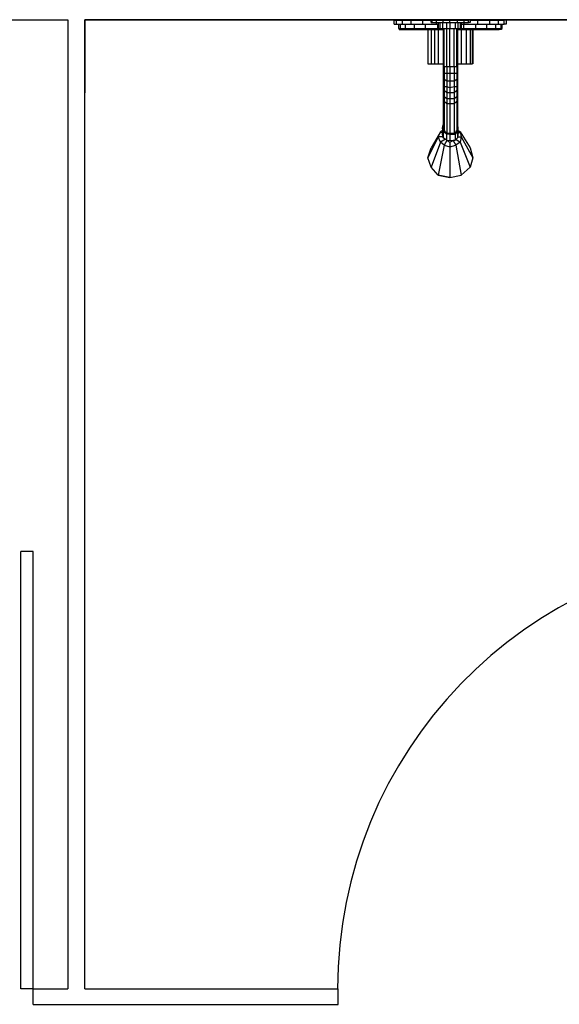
# Model space of a CAD drawing. Header units: millimetres. Extents: x 335 to 739275, y -1 to 84.
# Tile 17 of 71: x 391.864 to 392.846, y 13.346 to 15.137. Entities that reach past the tile are written whole.
import ezdxf

# ---------------------------------------------------------------- set-up
doc = ezdxf.new("R2010")
doc.units = ezdxf.units.MM
doc.header["$MEASUREMENT"] = 0

msp = doc.modelspace()

# ---------------------------------------------------------------- linework, layer by layer
at = {"color": 7}
for p, q in [((390.6307, 15.1367), (391.9517, 15.1367)), ((391.9517, 15.1367), (391.9517, 13.3737)), ((391.9827, 15.1367), (393.3107, 15.1367)), ((391.9827, 13.3737), (391.9827, 15.1367)), ((393.3107, 15.1367), (391.9827, 15.1367)), ((391.9827, 15.1367), (391.9827, 15.0037)), ((391.8657, 13.3737), (391.8657, 14.1697)), ((391.8887, 14.1697), (391.8657, 14.1697)), ((391.8887, 13.3737), (391.8887, 14.1697)), ((391.8887, 13.3737), (391.8657, 13.3737)), ((391.8887, 13.3737), (391.9517, 13.3737)), ((391.8887, 13.3457), (391.8887, 13.3737)), ((391.9827, 13.3737), (392.4437, 13.3737)), ((392.4437, 13.3457), (392.4437, 13.3737)), ((391.8887, 13.3457), (392.4437, 13.3457))]:
    msp.add_line(p, q, dxfattribs=at)
at = {"color": 8}
for p, q in [((392.5457, 15.1287), (392.5457, 15.1357)), ((392.5457, 15.1357), (392.5497, 15.1357)), ((392.5497, 15.1357), (392.5607, 15.1357)), ((392.5497, 15.1287), (392.5497, 15.1357)), ((392.5607, 15.1357), (392.5767, 15.1357)), ((392.5607, 15.1287), (392.5607, 15.1357)), ((392.5767, 15.1357), (392.5977, 15.1357)), ((392.5767, 15.1287), (392.5767, 15.1357)), ((392.5977, 15.1357), (392.6127, 15.1357)), ((392.5977, 15.1287), (392.5977, 15.1357)), ((392.6127, 15.1317), (392.6127, 15.1357)), ((392.6127, 15.1357), (392.6147, 15.1357)), ((392.6147, 15.1357), (392.6227, 15.1357)), ((392.6147, 15.1317), (392.6147, 15.1357)), ((392.6227, 15.1357), (392.6347, 15.1357)), ((392.6227, 15.1317), (392.6227, 15.1357)), ((392.6347, 15.1357), (392.6467, 15.1357)), ((392.6347, 15.1317), (392.6347, 15.1357)), ((392.6467, 15.1357), (392.6607, 15.1357)), ((392.6467, 15.1317), (392.6467, 15.1357)), ((392.6607, 15.1357), (392.6727, 15.1357)), ((392.6607, 15.1317), (392.6607, 15.1357)), ((392.6727, 15.1357), (392.6807, 15.1357)), ((392.6727, 15.1317), (392.6727, 15.1357)), ((392.6837, 15.1357), (392.6807, 15.1357)), ((392.6807, 15.1317), (392.6807, 15.1357)), ((392.6837, 15.1357), (392.6837, 15.1317)), ((392.6837, 15.1357), (392.6977, 15.1357)), ((392.6977, 15.1357), (392.7197, 15.1357)), ((392.6977, 15.1287), (392.6977, 15.1357)), ((392.7197, 15.1357), (392.7357, 15.1357)), ((392.7197, 15.1287), (392.7197, 15.1357)), ((392.7357, 15.1357), (392.7457, 15.1357)), ((392.7357, 15.1287), (392.7357, 15.1357)), ((392.7497, 15.1357), (392.7457, 15.1357)), ((392.7457, 15.1287), (392.7457, 15.1357)), ((392.7497, 15.1357), (392.7497, 15.1287)), ((392.5457, 15.1287), (392.5497, 15.1287)), ((392.5497, 15.1287), (392.5607, 15.1287)), ((392.5537, 15.1287), (392.5537, 15.1207)), ((392.5537, 15.1207), (392.5567, 15.1207)), ((392.5547, 15.1207), (392.5547, 15.1187)), ((392.5547, 15.1187), (392.5587, 15.1187)), ((392.5567, 15.1287), (392.5567, 15.1207)), ((392.5567, 15.1207), (392.5657, 15.1207)), ((392.5587, 15.1207), (392.5587, 15.1187)), ((392.5587, 15.1187), (392.5667, 15.1187)), ((392.5607, 15.1287), (392.5767, 15.1287)), ((392.5657, 15.1287), (392.5657, 15.1207)), ((392.5657, 15.1207), (392.5817, 15.1207)), ((392.5667, 15.1207), (392.5667, 15.1187)), ((392.5667, 15.1187), (392.5817, 15.1187)), ((392.5767, 15.1287), (392.5977, 15.1287)), ((392.5817, 15.1287), (392.5817, 15.1207)), ((392.5817, 15.1207), (392.6017, 15.1207)), ((392.5817, 15.1207), (392.5817, 15.1187)), ((392.5817, 15.1187), (392.6017, 15.1187)), ((392.5977, 15.1287), (392.6227, 15.1287)), ((392.6017, 15.1287), (392.6017, 15.1207)), ((392.6017, 15.1207), (392.6247, 15.1207)), ((392.6017, 15.1207), (392.6017, 15.1187)), ((392.6017, 15.1187), (392.6247, 15.1187)), ((392.6067, 15.1187), (392.6067, 15.0567)), ((392.6067, 15.1187), (392.6067, 15.0567)), ((392.6127, 15.1317), (392.6147, 15.1317)), ((392.6127, 15.1187), (392.6127, 15.0567)), ((392.6147, 15.1317), (392.6227, 15.1317)), ((392.6187, 15.1187), (392.6187, 15.0567)), ((392.6227, 15.1317), (392.6347, 15.1317)), ((392.6227, 15.1287), (392.6227, 15.1317)), ((392.6227, 15.1287), (392.6257, 15.1287)), ((392.6247, 15.1287), (392.6247, 15.1207)), ((392.6247, 15.1207), (392.6257, 15.1207)), ((392.6247, 15.1207), (392.6247, 15.1187)), ((392.6247, 15.1187), (392.6347, 15.1187)), ((392.6257, 15.1317), (392.6257, 15.1207)), ((392.6257, 15.1207), (392.6287, 15.1207)), ((392.6257, 15.1187), (392.6257, 15.0567)), ((392.6287, 15.1317), (392.6287, 15.1207)), ((392.6287, 15.1207), (392.6337, 15.1207)), ((392.6337, 15.1317), (392.6337, 15.1207)), ((392.6337, 15.1207), (392.6407, 15.1207)), ((392.6347, 15.1317), (392.6467, 15.1317)), ((392.6347, 15.1207), (392.6347, 15.0507)), ((392.6367, 15.0507), (392.6367, 15.1207)), ((392.6407, 15.1317), (392.6407, 15.1207)), ((392.6407, 15.1207), (392.6467, 15.1207)), ((392.6417, 15.0507), (392.6417, 15.1207)), ((392.6467, 15.1317), (392.6607, 15.1317)), ((392.6467, 15.1317), (392.6467, 15.1207)), ((392.6467, 15.1207), (392.6567, 15.1207)), ((392.6467, 15.0507), (392.6467, 15.1207)), ((392.6547, 15.0507), (392.6547, 15.1207)), ((392.6567, 15.1317), (392.6567, 15.1207)), ((392.6567, 15.1207), (392.6617, 15.1207)), ((392.6597, 15.0507), (392.6597, 15.1207)), ((392.6607, 15.1317), (392.6727, 15.1317)), ((392.6607, 15.1207), (392.6607, 15.0507)), ((392.6607, 15.1187), (392.6717, 15.1187)), ((392.6617, 15.1317), (392.6617, 15.1207)), ((392.6617, 15.1207), (392.6657, 15.1207)), ((392.6657, 15.1317), (392.6657, 15.1207)), ((392.6677, 15.1207), (392.6657, 15.1207)), ((392.6677, 15.1317), (392.6677, 15.1207)), ((392.6677, 15.1287), (392.6727, 15.1287)), ((392.6677, 15.1207), (392.6717, 15.1207)), ((392.6677, 15.1187), (392.6677, 15.0567)), ((392.6717, 15.1287), (392.6717, 15.1207)), ((392.6717, 15.1207), (392.6937, 15.1207)), ((392.6717, 15.1207), (392.6717, 15.1187)), ((392.6717, 15.1187), (392.6937, 15.1187)), ((392.6727, 15.1317), (392.6807, 15.1317)), ((392.6727, 15.1287), (392.6727, 15.1317)), ((392.6727, 15.1287), (392.6977, 15.1287)), ((392.6767, 15.1187), (392.6767, 15.0567)), ((392.6837, 15.1317), (392.6807, 15.1317)), ((392.6837, 15.1187), (392.6837, 15.0567)), ((392.6877, 15.1187), (392.6877, 15.0567)), ((392.6887, 15.1187), (392.6887, 15.0567)), ((392.6937, 15.1287), (392.6937, 15.1207)), ((392.6937, 15.1207), (392.7137, 15.1207)), ((392.6937, 15.1207), (392.6937, 15.1187)), ((392.6937, 15.1187), (392.7127, 15.1187)), ((392.6977, 15.1287), (392.7197, 15.1287)), ((392.7127, 15.1207), (392.7127, 15.1187)), ((392.7127, 15.1187), (392.7287, 15.1187)), ((392.7137, 15.1287), (392.7137, 15.1207)), ((392.7137, 15.1207), (392.7297, 15.1207)), ((392.7197, 15.1287), (392.7357, 15.1287)), ((392.7287, 15.1207), (392.7287, 15.1187)), ((392.7287, 15.1187), (392.7367, 15.1187)), ((392.7297, 15.1287), (392.7297, 15.1207)), ((392.7297, 15.1207), (392.7397, 15.1207)), ((392.7357, 15.1287), (392.7457, 15.1287)), ((392.7367, 15.1207), (392.7367, 15.1187)), ((392.7407, 15.1187), (392.7367, 15.1187)), ((392.7397, 15.1287), (392.7397, 15.1207)), ((392.7417, 15.1207), (392.7397, 15.1207)), ((392.7407, 15.1207), (392.7407, 15.1187)), ((392.7417, 15.1287), (392.7417, 15.1207)), ((392.7497, 15.1287), (392.7457, 15.1287)), ((392.6067, 15.0567), (392.6127, 15.0567)), ((392.6127, 15.0567), (392.6187, 15.0567)), ((392.6187, 15.0567), (392.6257, 15.0567)), ((392.6257, 15.0567), (392.6347, 15.0567)), ((392.6347, 15.0507), (392.6347, 15.0397)), ((392.6347, 15.0507), (392.6367, 15.0507)), ((392.6417, 15.0507), (392.6367, 15.0507)), ((392.6367, 15.0507), (392.6367, 15.0387)), ((392.6467, 15.0507), (392.6417, 15.0507)), ((392.6417, 15.0507), (392.6417, 15.0387)), ((392.6547, 15.0507), (392.6467, 15.0507)), ((392.6467, 15.0507), (392.6467, 15.0387)), ((392.6597, 15.0507), (392.6547, 15.0507)), ((392.6547, 15.0507), (392.6547, 15.0387)), ((392.6607, 15.0507), (392.6597, 15.0507)), ((392.6597, 15.0507), (392.6597, 15.0387)), ((392.6607, 15.0567), (392.6677, 15.0567)), ((392.6607, 15.0507), (392.6607, 15.0397)), ((392.6677, 15.0567), (392.6767, 15.0567)), ((392.6767, 15.0567), (392.6837, 15.0567)), ((392.6837, 15.0567), (392.6877, 15.0567)), ((392.6887, 15.0567), (392.6877, 15.0567)), ((392.6347, 15.0397), (392.6347, 15.0287)), ((392.6347, 15.0397), (392.6367, 15.0387)), ((392.6347, 15.0287), (392.6367, 15.0277)), ((392.6347, 15.0287), (392.6347, 15.0187)), ((392.6417, 15.0387), (392.6367, 15.0387)), ((392.6367, 15.0387), (392.6367, 15.0277)), ((392.6417, 15.0247), (392.6367, 15.0277)), ((392.6367, 15.0277), (392.6367, 15.0147)), ((392.6467, 15.0387), (392.6417, 15.0387)), ((392.6417, 15.0387), (392.6417, 15.0247)), ((392.6547, 15.0387), (392.6467, 15.0387)), ((392.6467, 15.0387), (392.6467, 15.0247)), ((392.6597, 15.0387), (392.6547, 15.0387)), ((392.6547, 15.0387), (392.6547, 15.0247)), ((392.6597, 15.0277), (392.6547, 15.0247)), ((392.6607, 15.0397), (392.6597, 15.0387)), ((392.6597, 15.0387), (392.6597, 15.0277)), ((392.6607, 15.0287), (392.6597, 15.0277)), ((392.6597, 15.0277), (392.6597, 15.0147)), ((392.6607, 15.0397), (392.6607, 15.0287)), ((392.6607, 15.0287), (392.6607, 15.0187)), ((392.6347, 15.0187), (392.6347, 15.0077)), ((392.6347, 15.0187), (392.6367, 15.0147)), ((392.6417, 15.0147), (392.6367, 15.0147)), ((392.6367, 15.0147), (392.6367, 15.0077)), ((392.6467, 15.0247), (392.6417, 15.0247)), ((392.6417, 15.0247), (392.6417, 15.0147)), ((392.6467, 15.0127), (392.6417, 15.0147)), ((392.6417, 15.0147), (392.6417, 15.0037)), ((392.6547, 15.0247), (392.6467, 15.0247)), ((392.6467, 15.0247), (392.6467, 15.0127)), ((392.6547, 15.0147), (392.6467, 15.0127)), ((392.6467, 15.0127), (392.6467, 15.0037)), ((392.6547, 15.0247), (392.6547, 15.0147)), ((392.6597, 15.0147), (392.6547, 15.0147)), ((392.6547, 15.0147), (392.6547, 15.0037)), ((392.6607, 15.0187), (392.6597, 15.0147)), ((392.6597, 15.0147), (392.6597, 15.0077)), ((392.6607, 15.0187), (392.6607, 15.0077)), ((392.6347, 15.0077), (392.6347, 14.9997)), ((392.6347, 15.0077), (392.6367, 15.0077)), ((392.6347, 14.9997), (392.6347, 14.9917)), ((392.6347, 14.9997), (392.6367, 14.9967)), ((392.6347, 14.9917), (392.6347, 14.9397)), ((392.6347, 14.9917), (392.6367, 14.9877)), ((392.6417, 15.0037), (392.6367, 15.0077)), ((392.6367, 15.0077), (392.6367, 14.9967)), ((392.6417, 14.9927), (392.6367, 14.9967)), ((392.6367, 14.9967), (392.6367, 14.9877)), ((392.6467, 15.0037), (392.6417, 15.0037)), ((392.6417, 15.0037), (392.6417, 14.9927)), ((392.6467, 14.9927), (392.6417, 14.9927)), ((392.6417, 14.9927), (392.6417, 14.9837)), ((392.6547, 15.0037), (392.6467, 15.0037)), ((392.6467, 15.0037), (392.6467, 14.9927)), ((392.6547, 14.9927), (392.6467, 14.9927)), ((392.6467, 14.9927), (392.6467, 14.9837)), ((392.6597, 15.0077), (392.6547, 15.0037)), ((392.6547, 15.0037), (392.6547, 14.9927)), ((392.6597, 14.9967), (392.6547, 14.9927)), ((392.6547, 14.9927), (392.6547, 14.9837)), ((392.6607, 15.0077), (392.6597, 15.0077)), ((392.6597, 15.0077), (392.6597, 14.9967)), ((392.6607, 14.9997), (392.6597, 14.9967)), ((392.6597, 14.9967), (392.6597, 14.9877)), ((392.6607, 14.9917), (392.6597, 14.9877)), ((392.6607, 15.0077), (392.6607, 14.9997)), ((392.6607, 14.9997), (392.6607, 14.9917)), ((392.6607, 14.9917), (392.6607, 14.9397)), ((392.6417, 14.9837), (392.6367, 14.9877)), ((392.6367, 14.9877), (392.6367, 14.9337)), ((392.6467, 14.9837), (392.6417, 14.9837)), ((392.6417, 14.9837), (392.6417, 14.9297)), ((392.6547, 14.9837), (392.6467, 14.9837)), ((392.6467, 14.9837), (392.6467, 14.9297)), ((392.6597, 14.9877), (392.6547, 14.9837)), ((392.6547, 14.9837), (392.6547, 14.9297)), ((392.6597, 14.9877), (392.6597, 14.9337)), ((392.6337, 14.9397), (392.6347, 14.9457)), ((392.6347, 14.9337), (392.6337, 14.9397)), ((392.6337, 14.9397), (392.6337, 14.9287)), ((392.6347, 14.9457), (392.6347, 14.9337)), ((392.6347, 14.9397), (392.6367, 14.9337)), ((392.6607, 14.9397), (392.6597, 14.9337)), ((392.6607, 14.9457), (392.6617, 14.9397)), ((392.6607, 14.9457), (392.6607, 14.9337)), ((392.6617, 14.9397), (392.6607, 14.9337)), ((392.6617, 14.9397), (392.6617, 14.9287)), ((392.6257, 14.9237), (392.6067, 14.8857)), ((392.6297, 14.9327), (392.6127, 14.9037)), ((392.6257, 14.9237), (392.6297, 14.9327)), ((392.6297, 14.9137), (392.6257, 14.9237)), ((392.6347, 14.9237), (392.6257, 14.9237)), ((392.6297, 14.9327), (392.6337, 14.9357)), ((392.6337, 14.9297), (392.6297, 14.9327)), ((392.6387, 14.9197), (392.6297, 14.9137)), ((392.6347, 14.9217), (392.6337, 14.9287)), ((392.6347, 14.9337), (392.6367, 14.9357)), ((392.6407, 14.9287), (392.6347, 14.9337)), ((392.6347, 14.9337), (392.6347, 14.9217)), ((392.6347, 14.9337), (392.6387, 14.9337)), ((392.6407, 14.9177), (392.6347, 14.9217)), ((392.6417, 14.9297), (392.6367, 14.9337)), ((392.6387, 14.9297), (392.6387, 14.9327)), ((392.6387, 14.9327), (392.6387, 14.9297)), ((392.6467, 14.9277), (392.6407, 14.9287)), ((392.6407, 14.9287), (392.6407, 14.9177)), ((392.6467, 14.9297), (392.6417, 14.9297)), ((392.6547, 14.9297), (392.6467, 14.9297)), ((392.6467, 14.9297), (392.6467, 14.9277)), ((392.6467, 14.9277), (392.6567, 14.9287)), ((392.6467, 14.9277), (392.6467, 14.9167)), ((392.6597, 14.9337), (392.6547, 14.9297)), ((392.6547, 14.9297), (392.6567, 14.9287)), ((392.6607, 14.9337), (392.6567, 14.9287)), ((392.6567, 14.9287), (392.6567, 14.9177)), ((392.6607, 14.9217), (392.6567, 14.9177)), ((392.6607, 14.9337), (392.6577, 14.9337)), ((392.6577, 14.9327), (392.6577, 14.9297)), ((392.6577, 14.9327), (392.6577, 14.9297)), ((392.6577, 14.9197), (392.6657, 14.9137)), ((392.6597, 14.9357), (392.6607, 14.9337)), ((392.6607, 14.9337), (392.6607, 14.9217)), ((392.6617, 14.9287), (392.6607, 14.9217)), ((392.6607, 14.9237), (392.6677, 14.9237)), ((392.6617, 14.9357), (392.6657, 14.9327)), ((392.6617, 14.9297), (392.6657, 14.9327)), ((392.6657, 14.9327), (392.6837, 14.9037)), ((392.6657, 14.9327), (392.6677, 14.9237)), ((392.6677, 14.9237), (392.6657, 14.9137)), ((392.6677, 14.9237), (392.6887, 14.8857)), ((392.6067, 14.8857), (392.6127, 14.9037)), ((392.6067, 14.8857), (392.6127, 14.9037)), ((392.6297, 14.9137), (392.6127, 14.8687)), ((392.6367, 14.9087), (392.6257, 14.8537)), ((392.6367, 14.9087), (392.6297, 14.9137)), ((392.6417, 14.9167), (392.6367, 14.9087)), ((392.6367, 14.9087), (392.6467, 14.9057)), ((392.6407, 14.9177), (392.6467, 14.9167)), ((392.6417, 14.9167), (392.6417, 14.9177)), ((392.6417, 14.9167), (392.6467, 14.9137)), ((392.6467, 14.9167), (392.6567, 14.9177)), ((392.6467, 14.9137), (392.6527, 14.9167)), ((392.6467, 14.9137), (392.6467, 14.9057)), ((392.6467, 14.9057), (392.6577, 14.9087)), ((392.6467, 14.9057), (392.6467, 14.8497)), ((392.6547, 14.9177), (392.6527, 14.9167)), ((392.6527, 14.9167), (392.6577, 14.9087)), ((392.6657, 14.9137), (392.6577, 14.9087)), ((392.6577, 14.9087), (392.6677, 14.8537)), ((392.6657, 14.9137), (392.6837, 14.8687)), ((392.6837, 14.9037), (392.6887, 14.8857)), ((392.6837, 14.9037), (392.6887, 14.8857)), ((392.6127, 14.8687), (392.6067, 14.8857)), ((392.6127, 14.8687), (392.6067, 14.8857)), ((392.6887, 14.8857), (392.6837, 14.8687)), ((392.6887, 14.8857), (392.6837, 14.8687)), ((392.6257, 14.8537), (392.6127, 14.8687)), ((392.6257, 14.8537), (392.6127, 14.8687)), ((392.6837, 14.8687), (392.6677, 14.8537)), ((392.6837, 14.8687), (392.6677, 14.8537)), ((392.6257, 14.8537), (392.6467, 14.8497)), ((392.6467, 14.8497), (392.6257, 14.8537)), ((392.6467, 14.8497), (392.6677, 14.8537)), ((392.6467, 14.8497), (392.6677, 14.8537))]:
    msp.add_line(p, q, dxfattribs=at)
at = {"color": 7}
msp.add_arc((393.2407, 13.3737), 0.7982, 91.9048, 180, dxfattribs=at)

doc.saveas('drawing.dxf')
